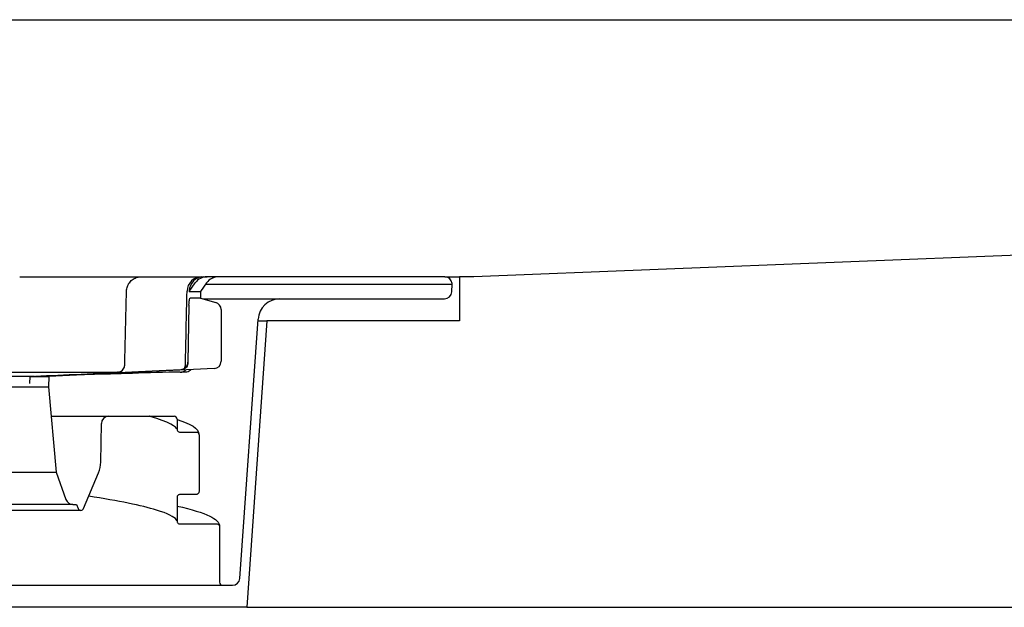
# Model space of a CAD drawing. Header units: millimetres. Extents: x -10668 to 10668, y -400 to 5820.
# Tile 26 of 28: x 2327 to 2417, y 5307 to 5360. Entities that reach past the tile are written whole.
import ezdxf

# ---------------------------------------------------------------- set-up
doc = ezdxf.new("R2010")
doc.units = ezdxf.units.MM
doc.header["$LTSCALE"] = 20
doc.layers.add('_Sichtbarkanten', color=7, linetype='Continuous', lineweight=25)

msp = doc.modelspace()

# ---------------------------------------------------------------- linework, layer by layer
at = {"layer": '_Sichtbarkanten'}
for p, q in [((1572.153, 5359.909), (2960.62, 5359.909)), ((2960.62, 5359.909), (2368.354, 5336.575)), ((2327.769, 5336.575), (2338.118, 5336.575)), ((2340.55, 5336.575), (2343.63, 5336.575)), ((2342.491, 5335.242), (2343.041, 5336.019)), ((2344.072, 5336.019), (2343.514, 5335.242)), ((2343.63, 5336.575), (2343.807, 5336.575)), ((2343.807, 5336.575), (2344.11, 5336.575)), ((2343.993, 5335.909), (2366.363, 5335.909)), ((2345.155, 5336.575), (2344.11, 5336.575)), ((2365.695, 5336.575), (2345.155, 5336.575)), ((2365.695, 5336.575), (2367.053, 5336.575)), ((2366.339, 5335.219), (2366.363, 5335.909)), ((2366.363, 5335.909), (2366.36, 5335.952)), ((2367.053, 5336.575), (2367.053, 5332.575)), ((2368.354, 5336.575), (2367.053, 5336.575)), ((2336.799, 5335.272), (2336.799, 5335.272)), ((2342.492, 5335.265), (2342.491, 5335.242)), ((2342.491, 5335.242), (2343.514, 5335.242)), ((2343.514, 5335.242), (2343.504, 5334.642)), ((2343.504, 5334.642), (2342.583, 5334.642)), ((2343.504, 5334.642), (2344.908, 5334.239)), ((2343.736, 5334.575), (2350.736, 5334.575)), ((2350.736, 5334.575), (2365.673, 5334.575)), ((2342.47, 5334.005), (2342.381, 5328.831)), ((2345.391, 5333.599), (2345.391, 5328.905)), ((2347.096, 5309.196), (2348.741, 5332.715)), ((2349.538, 5332.575), (2347.72, 5306.575)), ((2348.731, 5332.575), (2349.538, 5332.575)), ((2367.053, 5332.575), (2349.538, 5332.575)), ((2287.359, 5327.909), (2336.434, 5327.909)), ((2344.756, 5328.239), (2329.737, 5327.536)), ((2341.685, 5327.909), (2340.633, 5327.909)), ((2341.959, 5327.909), (2341.975, 5327.909)), ((2342.141, 5327.909), (2341.975, 5327.909)), ((2287.616, 5327.554), (2328.45, 5327.554)), ((2328.032, 5326.899), (2328.043, 5327.536)), ((2328.043, 5327.536), (2329.737, 5327.536)), ((2329.737, 5327.536), (2329.72, 5326.575)), ((2203.053, 5326.575), (2329.72, 5326.575)), ((2329.72, 5326.575), (2330.397, 5318.832)), ((2329.953, 5323.909), (2335.181, 5323.909)), ((2335.181, 5323.909), (2341.12, 5323.909)), ((2341.386, 5323.642), (2341.386, 5322.746)), ((2334.454, 5319.753), (2334.515, 5323.254)), ((2341.386, 5322.746), (2341.386, 5322.746)), ((2343.386, 5322.211), (2343.386, 5322.211)), ((2343.386, 5322.211), (2343.386, 5317.079)), ((2202.375, 5318.832), (2330.397, 5318.832)), ((2330.397, 5318.832), (2331.301, 5316.349)), ((2332.899, 5315.541), (2334.248, 5318.772)), ((2341.386, 5316.545), (2341.386, 5316.545)), ((2341.386, 5316.545), (2341.386, 5314.413)), ((2343.119, 5316.812), (2341.653, 5316.812)), ((2200.12, 5315.377), (2332.653, 5315.377)), ((2331.928, 5315.91), (2200.944, 5315.91)), ((2331.928, 5315.91), (2332.252, 5315.91)), ((2332.252, 5315.91), (2332.407, 5315.541)), ((2345.253, 5313.878), (2345.253, 5308.842)), ((2228.135, 5308.575), (2335.206, 5308.575)), ((2335.206, 5308.575), (2336.396, 5308.575)), ((2336.396, 5308.575), (2337.113, 5308.575)), ((2337.113, 5308.575), (2345.52, 5308.575)), ((2345.52, 5308.575), (2346.431, 5308.575)), ((2347.72, 5306.575), (2185.053, 5306.575)), ((2347.72, 5306.575), (2977.586, 5306.575))]:
    msp.add_line(p, q, dxfattribs=at)
for centre, radius, start, end in [((2343.63, 5335.242), 1.333, 90, 178.72823), ((2345.155, 5335.242), 1.333, 90, 144.33823), ((2365.695, 5335.909), 0.667, 3.72699, 90), ((2365.673, 5335.242), 0.667, 270, 358), ((2344.724, 5333.599), 0.667, 0, 74), ((2350.736, 5332.575), 2, 90, 176), ((2344.724, 5328.905), 0.667, 272.68026, 0), ((2335.181, 5323.242), 0.667, 90, 179), ((2341.12, 5323.642), 0.267, 0, 90), ((2331.787, 5319.799), 2.667, 337.33868, 359), ((2331.928, 5316.577), 0.667, 200, 270), ((2332.653, 5315.643), 0.267, 202.66132, 337.33868), ((2346.431, 5309.242), 0.667, 270, 356), ((2345.52, 5308.842), 0.267, 180, 270)]:
    msp.add_arc(centre, radius, start, end, dxfattribs=at)
for centre, major_axis, ratio, start_param, end_param in [((2340.55, 5335.242), (0, 1.333), 0.928692, 0, 0.000011), ((2343.807, 5335.242), (0, 1.333), 0.986733, 0, 1.553343), ((2344.11, 5335.242), (0, 1.333), 0.986733, 0, 0.948381), ((2341.688, 5328.813), (0.693, -0.015), 0.963112, 4.781643, 6.287836), ((2341.683, 5328.576), (0.693, -0.015), 0.963106, 4.735285, 5.551957)]:
    msp.add_ellipse(centre, major_axis=major_axis, ratio=ratio, start_param=start_param, end_param=end_param, dxfattribs=at)
for points, knots in [([(2327.097, 5336.575), (2327.097, 5336.575), (2327.221, 5336.575), (2327.342, 5336.575), (2327.455, 5336.575), (2327.455, 5336.575)], [0.7141136, 0.7141136, 0.7141136, 0.7141136, 0.7142857, 0.8571429, 0.8581234, 0.8581234, 0.8581234, 0.8581234]), ([(2336.799, 5335.272), (2336.803, 5335.416), (2336.83, 5335.561), (2336.927, 5335.829), (2336.998, 5335.956), (2337.173, 5336.179), (2337.28, 5336.277), (2337.516, 5336.433), (2337.649, 5336.493), (2337.841, 5336.545), (2337.898, 5336.556), (2338.014, 5336.571), (2338.074, 5336.575), (2338.132, 5336.575)], [0, 0, 0, 0, 0.0323623, 0.0323623, 0.0642081, 0.0642081, 0.0960724, 0.0960724, 0.127936, 0.127936, 0.1409783, 0.1409783, 0.1542494, 0.1542494, 0.1542494, 0.1542494]), ([(2338.132, 5336.575), (2338.132, 5336.575), (2338.132, 5336.575), (2338.132, 5336.575), (2338.132, 5336.575), (2338.133, 5336.575), (2338.135, 5336.575), (2338.137, 5336.575), (2338.139, 5336.575), (2338.143, 5336.575), (2338.146, 5336.575), (2338.15, 5336.575), (2338.155, 5336.575), (2338.16, 5336.575), (2338.166, 5336.575), (2338.172, 5336.575), (2338.179, 5336.575), (2338.186, 5336.575), (2338.193, 5336.575), (2338.201, 5336.575), (2338.209, 5336.575), (2338.218, 5336.575), (2338.226, 5336.575), (2338.235, 5336.575), (2338.245, 5336.575), (2338.253, 5336.575), (2338.262, 5336.575), (2338.271, 5336.575)], [0.2705865, 0.2705865, 0.2705865, 0.2705865, 0.2727273, 0.2727273, 0.2727273, 0.3636364, 0.3636364, 0.3636364, 0.4545455, 0.4545455, 0.4545455, 0.5454545, 0.5454545, 0.5454545, 0.6363636, 0.6363636, 0.6363636, 0.7272727, 0.7272727, 0.7272727, 0.8181818, 0.8181818, 0.8181818, 0.9090909, 0.9090909, 0.9090909, 0.9894669, 0.9894669, 0.9894669, 0.9894669]), ([(2338.275, 5336.575), (2338.421, 5336.575), (2338.6, 5336.575), (2338.772, 5336.575), (2338.808, 5336.575)], [0, 0, 0, 0, 0.1428571, 0.1806562, 0.1806562, 0.1806562, 0.1806562]), ([(2339.144, 5336.575), (2339.257, 5336.575), (2339.491, 5336.575), (2339.813, 5336.575), (2340.108, 5336.575), (2340.361, 5336.575), (2340.493, 5336.575), (2340.55, 5336.575)], [0.3023642, 0.3023642, 0.3023642, 0.3023642, 0.4285714, 0.5714286, 0.7142857, 0.8571429, 1, 1, 1, 1]), ([(2344.57, 5336.575), (2344.581, 5336.575), (2344.59, 5336.575), (2344.6, 5336.575), (2344.602, 5336.575), (2344.604, 5336.575), (2344.604, 5336.575), (2344.604, 5336.575), (2344.603, 5336.575), (2344.604, 5336.575), (2344.604, 5336.575), (2344.604, 5336.575), (2344.605, 5336.575), (2344.605, 5336.575), (2344.605, 5336.575), (2344.605, 5336.575), (2344.605, 5336.575), (2344.613, 5336.575), (2344.62, 5336.575), (2344.634, 5336.575), (2344.641, 5336.575), (2344.649, 5336.575), (2344.65, 5336.575), (2344.651, 5336.575), (2344.651, 5336.575), (2344.651, 5336.575), (2344.651, 5336.575), (2344.651, 5336.575)], [0, 0, 0, 0, 0.01600864, 0.01600864, 0.02801092, 0.02801092, 0.03026037, 0.03026037, 0.03194744, 0.03194744, 0.03199764, 0.03199764, 0.03202294, 0.03202294, 0.03204848, 0.03204848, 0.03209944, 0.03209944, 0.03371439, 0.03371439, 0.03531402, 0.03531402, 0.03546399, 0.03546399, 0.03548898, 0.03548898, 0.03550148, 0.03550148, 0.03550148, 0.03550148]), ([(2342.47, 5334.005), (2342.471, 5334.048), (2342.472, 5334.091), (2342.476, 5334.177), (2342.479, 5334.22), (2342.489, 5334.334), (2342.497, 5334.401), (2342.517, 5334.513), (2342.529, 5334.558), (2342.548, 5334.607), (2342.555, 5334.621), (2342.569, 5334.638), (2342.576, 5334.642), (2342.583, 5334.642)], [-0.07602309, -0.07602309, -0.07602309, -0.07602309, -0.06637957, -0.06637957, -0.05627322, -0.05627322, -0.03830342, -0.03830342, -0.02028456, -0.02028456, -0.00990727, -0.00990727, -0.000001, -0.000001, -0.000001, -0.000001]), ([(2342.38, 5328.801), (2342.38, 5328.764), (2342.377, 5328.727), (2342.365, 5328.652), (2342.357, 5328.615), (2342.321, 5328.502), (2342.285, 5328.434), (2342.191, 5328.308), (2342.131, 5328.256), (2341.994, 5328.175), (2341.915, 5328.151), (2341.833, 5328.146), (2341.832, 5328.146), (2341.831, 5328.146)], [0.00000905, 0.00000905, 0.00000905, 0.00000905, 0.00839146, 0.00839146, 0.01732445, 0.01732445, 0.03658707, 0.03658707, 0.05897971, 0.05897971, 0.08450589, 0.08450589, 0.08487978, 0.08487978, 0.08487978, 0.08487978]), ([(2342.38, 5328.801), (2342.38, 5328.806), (2342.38, 5328.811), (2342.381, 5328.821), (2342.381, 5328.826), (2342.381, 5328.831)], [-0.002238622, -0.002238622, -0.002238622, -0.002238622, -0.001130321, -0.001130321, 0, 0, 0, 0]), ([(2340.633, 5327.909), (2339.132, 5327.864), (2336.312, 5327.779), (2333.732, 5327.702), (2332.519, 5327.666)], [0, 0, 0, 0, 0.3333333, 0.6520409, 0.6520409, 0.6520409, 0.6520409]), ([(2336.06, 5327.909), (2336.021, 5327.909), (2335.994, 5327.909), (2335.975, 5327.909), (2335.972, 5327.909), (2335.969, 5327.909), (2335.968, 5327.909), (2335.968, 5327.909), (2335.969, 5327.909), (2335.969, 5327.909), (2335.969, 5327.909), (2335.972, 5327.909), (2335.973, 5327.909), (2335.974, 5327.909), (2335.975, 5327.909), (2335.977, 5327.909), (2335.978, 5327.909), (2335.981, 5327.909), (2335.983, 5327.909), (2335.991, 5327.909), (2336, 5327.91), (2336.023, 5327.911), (2336.038, 5327.912), (2336.092, 5327.919), (2336.13, 5327.928), (2336.234, 5327.96), (2336.298, 5327.993), (2336.413, 5328.075), (2336.465, 5328.126), (2336.548, 5328.241), (2336.581, 5328.306), (2336.621, 5328.432), (2336.632, 5328.495), (2336.634, 5328.557)], [0, 0, 0, 0, 0.034829, 0.034829, 0.0437115, 0.0437115, 0.049222, 0.049222, 0.0503742, 0.0503742, 0.0528763, 0.0528763, 0.0534417, 0.0534417, 0.0538776, 0.0538776, 0.0543157, 0.0543157, 0.0547538, 0.0547538, 0.0565442, 0.0565442, 0.0600242, 0.0600242, 0.0687027, 0.0687027, 0.0845539, 0.0845539, 0.1004861, 0.1004861, 0.1164177, 0.1164177, 0.1303961, 0.1303961, 0.1303961, 0.1303961]), ([(2342.054, 5328.246), (2342.071, 5328.276), (2342.086, 5328.307), (2342.125, 5328.409), (2342.139, 5328.485), (2342.141, 5328.559)], [0.07375324, 0.07375324, 0.07375324, 0.07375324, 0.08148658, 0.08148658, 0.09826777, 0.09826777, 0.09826777, 0.09826777]), ([(2342.647, 5328.141), (2342.646, 5328.14), (2342.646, 5328.14), (2342.6, 5328.086), (2342.544, 5328.039), (2342.422, 5327.967), (2342.355, 5327.94), (2342.262, 5327.919), (2342.238, 5327.915), (2342.19, 5327.91), (2342.166, 5327.909), (2342.141, 5327.909)], [0.03196017, 0.03196017, 0.03196017, 0.03196017, 0.03207573, 0.03207573, 0.04800784, 0.04800784, 0.06393964, 0.06393964, 0.06935231, 0.06935231, 0.07482975, 0.07482975, 0.07482975, 0.07482975]), ([(2338.937, 5323.9), (2338.924, 5323.903), (2338.91, 5323.906), (2338.889, 5323.908), (2338.881, 5323.909), (2338.873, 5323.909), (2338.872, 5323.909), (2338.87, 5323.909), (2338.869, 5323.909), (2338.869, 5323.909), (2338.869, 5323.909), (2338.868, 5323.909), (2338.868, 5323.909), (2338.868, 5323.909), (2338.868, 5323.909), (2338.868, 5323.909), (2338.868, 5323.909), (2338.868, 5323.909), (2338.868, 5323.909), (2338.868, 5323.909)], [0, 0, 0, 0, 0.00317894, 0.00317894, 0.004773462, 0.004773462, 0.005072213, 0.005072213, 0.005184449, 0.005184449, 0.005204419, 0.005204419, 0.005335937, 0.005335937, 0.00558817, 0.00558817, 0.005652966, 0.005652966, 0.005827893, 0.005827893, 0.005827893, 0.005827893]), ([(2341.386, 5322.746), (2341.386, 5322.711), (2341.393, 5322.676), (2341.42, 5322.612), (2341.439, 5322.583), (2341.488, 5322.533), (2341.518, 5322.513), (2341.583, 5322.486), (2341.618, 5322.479), (2341.653, 5322.479)], [-0.03155404, -0.03155404, -0.03155404, -0.03155404, -0.02364069, -0.02364069, -0.01591774, -0.01591774, -0.00790638, -0.00790638, -0.00000019, -0.00000019, -0.00000019, -0.00000019]), ([(2341.653, 5322.479), (2341.897, 5322.479), (2342.142, 5322.479), (2342.63, 5322.479), (2342.875, 5322.479), (2343.12, 5322.479)], [-0.1099622, -0.1099622, -0.1099622, -0.1099622, -0.0549997, -0.0549997, 0, 0, 0, 0]), ([(2343.12, 5322.479), (2343.155, 5322.479), (2343.189, 5322.472), (2343.253, 5322.446), (2343.282, 5322.426), (2343.332, 5322.377), (2343.352, 5322.348), (2343.379, 5322.282), (2343.386, 5322.247), (2343.386, 5322.211)], [-0.03155589, -0.03155589, -0.03155589, -0.03155589, -0.0237157, -0.0237157, -0.01600153, -0.01600153, -0.00795658, -0.00795658, 0, 0, 0, 0]), ([(2341.386, 5314.413), (2341.386, 5314.442), (2341.377, 5314.483), (2341.147, 5314.761), (2340.528, 5315.094), (2338.166, 5315.812), (2336.08, 5316.236), (2333.365, 5316.656)], [0, 0, 0, 0, 0.32885, 0.32885, 1.320023, 1.320023, 2.663867, 2.663867, 2.663867, 2.663867]), ([(2341.653, 5316.812), (2341.618, 5316.812), (2341.584, 5316.805), (2341.52, 5316.779), (2341.491, 5316.76), (2341.441, 5316.711), (2341.421, 5316.681), (2341.393, 5316.615), (2341.386, 5316.58), (2341.386, 5316.545)], [-0.03155732, -0.03155732, -0.03155732, -0.03155732, -0.02371829, -0.02371829, -0.01600415, -0.01600415, -0.00795813, -0.00795813, 0, 0, 0, 0]), ([(2343.386, 5317.079), (2343.386, 5317.044), (2343.38, 5317.009), (2343.353, 5316.945), (2343.334, 5316.916), (2343.285, 5316.866), (2343.255, 5316.846), (2343.19, 5316.819), (2343.155, 5316.812), (2343.119, 5316.812)], [-0.03155283, -0.03155283, -0.03155283, -0.03155283, -0.02364152, -0.02364152, -0.01591898, -0.01591898, -0.00790713, -0.00790713, 0, 0, 0, 0]), ([(2341.386, 5315.763), (2342.731, 5315.462), (2343.719, 5315.163), (2344.887, 5314.589), (2345.253, 5314.302), (2345.253, 5313.878)], [0.935061, 0.935061, 0.935061, 0.935061, 1.928006, 1.928006, 2.742968, 2.742968, 2.742968, 2.742968]), ([(2341.386, 5314.413), (2341.386, 5314.378), (2341.393, 5314.343), (2341.42, 5314.279), (2341.439, 5314.25), (2341.488, 5314.2), (2341.518, 5314.18), (2341.583, 5314.152), (2341.618, 5314.145), (2341.653, 5314.145)], [-0.03155405, -0.03155405, -0.03155405, -0.03155405, -0.02364069, -0.02364069, -0.01591774, -0.01591774, -0.00790638, -0.00790638, -0.00000001, -0.00000001, -0.00000001, -0.00000001]), ([(2341.653, 5314.145), (2342.209, 5314.145), (2342.764, 5314.145), (2343.875, 5314.145), (2344.43, 5314.145), (2344.986, 5314.145)], [-0.2499661, -0.2499661, -0.2499661, -0.2499661, -0.1250031, -0.1250031, -0.0000012, -0.0000012, -0.0000012, -0.0000012]), ([(2344.986, 5314.145), (2345.021, 5314.145), (2345.056, 5314.139), (2345.12, 5314.112), (2345.149, 5314.093), (2345.199, 5314.044), (2345.219, 5314.014), (2345.246, 5313.949), (2345.253, 5313.914), (2345.253, 5313.878)], [-0.03155418, -0.03155418, -0.03155418, -0.03155418, -0.02371263, -0.02371263, -0.0159987, -0.0159987, -0.00795498, -0.00795498, 0, 0, 0, 0])]:
    msp.add_open_spline(points, degree=3, knots=knots, dxfattribs=at)
for points in [[(2327.455, 5336.575), (2327.567, 5336.575), (2327.672, 5336.575), (2327.769, 5336.575)], [(2338.808, 5336.575), (2338.923, 5336.575), (2339.035, 5336.575), (2339.144, 5336.575)], [(2339.496, 5336.575), (2339.722, 5336.575), (2339.927, 5336.575), (2340.1, 5336.575)], [(2340.355, 5336.575), (2340.429, 5336.575), (2340.494, 5336.575), (2340.55, 5336.575)], [(2336.634, 5328.557), (2336.696, 5330.794), (2336.749, 5333.033), (2336.799, 5335.272)], [(2342.141, 5328.559), (2342.196, 5330.796), (2342.247, 5333.034), (2342.297, 5335.272)], [(2328.043, 5327.536), (2329.332, 5327.593), (2332.063, 5327.714), (2336.593, 5327.916), (2339.957, 5328.067), (2341.721, 5328.146)], [(2336, 5327.909), (2335.993, 5327.909), (2335.987, 5327.909), (2335.982, 5327.909)], [(2336.634, 5328.557), (2336.634, 5328.557), (2336.634, 5328.557), (2336.634, 5328.557)], [(2341.685, 5327.909), (2341.715, 5327.909), (2341.749, 5327.909), (2341.786, 5327.909)], [(2341.959, 5327.909), (2341.896, 5327.909), (2341.838, 5327.909), (2341.786, 5327.909)], [(2341.386, 5322.746), (2341.386, 5322.881), (2340.663, 5323.437), (2338.937, 5323.9)], [(2341.386, 5323.622), (2342.618, 5323.228), (2343.386, 5322.873), (2343.386, 5322.211)]]:
    msp.add_open_spline(points, degree=3, dxfattribs=at)

doc.saveas('drawing.dxf')
